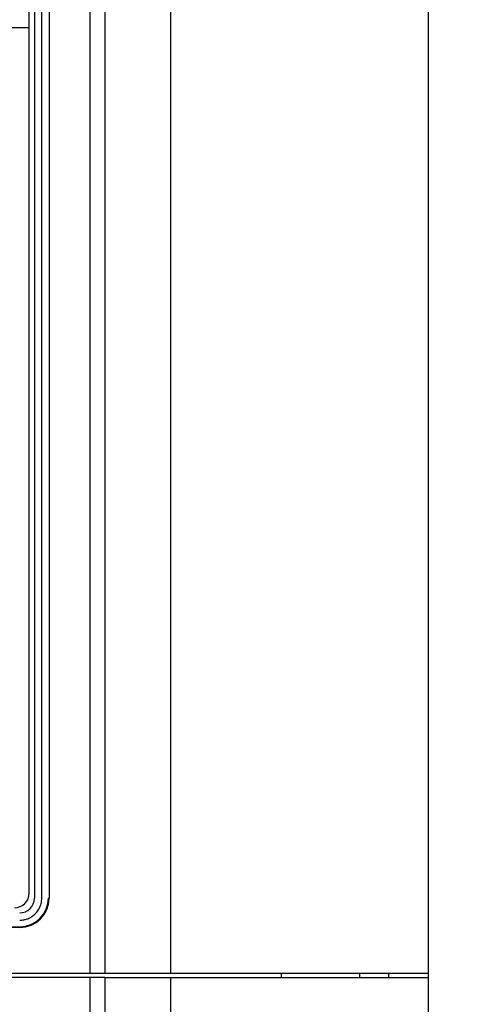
# Model space of a CAD drawing. Header units: millimetres. Extents: x 0 to 423, y 0 to 297.
# Tile 11 of 34: x 145 to 155, y 150 to 172. Entities that reach past the tile are written whole.
import ezdxf

# ---------------------------------------------------------------- set-up
doc = ezdxf.new("R2010")
doc.units = ezdxf.units.MM
doc.layers.add('实线', color=2, linetype='Continuous', lineweight=25)
doc.styles.add('SLDTEXTSTYLE17', font='ARIAL.TTF', dxfattribs={"width": 0.948})
doc.dimstyles.new('SLDDIMSTYLE0', dxfattribs={"dimtxt": 3.5, "dimasz": 2.8, "dimexe": 0, "dimexo": 0.0625, "dimgap": 0.875, "dimtad": 2, "dimlfac": 3, "dimrnd": 1e-09, "dimzin": 12, "dimdsep": 46, "dimtxsty": 'SLDTEXTSTYLE17', "dimsah": 1, "dimcen": 0.09, "dimadec": 0, "dimazin": 3, "dimtfac": 1, "dimtofl": 0, "dimtmove": 0, "dimatfit": 3, "dimfxl": 1, "dimfrac": 2, "dimtolj": 1, "dimtzin": 12, "dimarcsym": 0})

# ---------------------------------------------------------------- blocks, each defined once
blk = doc.blocks.new('_D_2')
at = {"color": 7, "linetype": 'Continuous', "lineweight": 18, "true_color": 0xffffff}
for p, q in [((151.674, 196.58), (166.25, 196.58)), ((165.25, 196.58), (165.25, 95.58)), ((151.674, 95.58), (166.25, 95.58))]:
    blk.add_line(p, q, dxfattribs=at)
for points in [[(165.25, 196.58), (164.9, 193.78), (165.6, 193.78)], [(165.25, 95.58), (165.6, 98.38), (164.9, 98.38)]]:
    blk.add_solid(points, dxfattribs=at)
at = {"color": 7, "linetype": 'Continuous', "lineweight": 18, "true_color": 0xffffff, "insert": (160.738, 143.668), "char_height": 3.5, "attachment_point": 1, "rotation": 90, "style": 'SLDTEXTSTYLE17'}
blk.add_mtext('303', dxfattribs=at)
blk = doc.blocks.new('_D_3')
at = {"color": 7, "linetype": 'Continuous', "lineweight": 18, "true_color": 0xffffff}
for p, q in [((152.174, 199.747), (174.811, 199.747)), ((173.811, 199.747), (173.811, 93.08)), ((149.04, 93.08), (174.811, 93.08))]:
    blk.add_line(p, q, dxfattribs=at)
for points in [[(173.811, 199.747), (173.461, 196.947), (174.161, 196.947)], [(173.811, 93.08), (174.161, 95.88), (173.461, 95.88)]]:
    blk.add_solid(points, dxfattribs=at)
at = {"color": 7, "linetype": 'Continuous', "lineweight": 18, "true_color": 0xffffff, "insert": (169.299, 143.668), "char_height": 3.5, "attachment_point": 1, "rotation": 90, "style": 'SLDTEXTSTYLE17'}
blk.add_mtext('320', dxfattribs=at)

msp = doc.modelspace()

# ---------------------------------------------------------------- linework, layer by layer
at = {"layer": '实线', "color": 2, "linetype": 'Continuous', "lineweight": 25, "true_color": 0xffff00}
for p, q in [((147.0069, 193.7467), (147.0069, 150.4134)), ((148.5032, 150.4134), (148.5032, 193.7467)), ((146.6736, 150.4134), (146.6736, 193.3156)), ((154.3356, 191.7423), (154.3356, 150.4134)), ((154.3402, 150.4134), (154.3402, 191.747)), ((154.3402, 151.4801), (154.3402, 191.7467)), ((145.4069, 184.4465), (145.4069, 152.1131)), ((145.5736, 152.1131), (145.5736, 184.4465)), ((145.7402, 184.4465), (145.7402, 152.1131)), ((145.2902, 171.8465), (145.2902, 184.3298)), ((145.2902, 171.8465), (139.8587, 171.8465)), ((145.2902, 152.2298), (145.2902, 171.8465)), ((145.7237, 152.1131), (145.7402, 152.1131)), ((126.0736, 151.463), (145.0736, 151.463)), ((145.0736, 151.4465), (126.0736, 151.4465)), ((145.0736, 151.463), (145.0736, 151.4465)), ((154.3356, 151.4801), (154.3402, 151.4801)), ((154.3402, 150.9801), (154.3356, 150.9801)), ((154.3402, 146.6467), (154.3402, 150.9801)), ((105.3402, 150.4134), (146.6736, 150.4134)), ((146.6736, 150.3134), (105.3402, 150.3134)), ((146.6736, 150.4134), (147.0069, 150.4134)), ((146.6736, 99.5111), (146.6736, 150.3134)), ((147.0069, 150.3134), (146.6736, 150.3134)), ((147.0069, 150.4134), (148.5032, 150.4134)), ((147.0069, 150.3134), (148.5032, 150.3134)), ((147.0069, 150.3134), (147.0069, 99.0801)), ((148.5032, 99.0801), (148.5032, 150.3134)), ((151.0069, 150.3134), (151.0069, 150.4134)), ((152.7734, 150.4134), (152.7734, 150.3134)), ((153.4402, 150.3134), (153.4402, 150.4134)), ((154.3357, 150.3134), (154.3356, 101.0836))]:
    msp.add_line(p, q, dxfattribs=at)
for centre, radius in [((144.9569, 152.2298), 0.3333), ((145.0736, 152.1131), 0.3333), ((145.0736, 152.1131), 0.6667), ((145.0736, 152.1131), 0.6501)]:
    msp.add_arc(centre, radius, 270, 0, dxfattribs=at)
for points, knots in [([(145.0736, 151.6131), (145.0862, 151.6134), (145.1114, 151.6139), (145.1488, 151.6183), (145.1857, 151.6253), (145.2221, 151.6352), (145.2779, 151.6549), (145.3501, 151.6921), (145.4295, 151.7571), (145.4946, 151.8365), (145.5357, 151.9162), (145.5591, 151.9884), (145.5714, 152.0503), (145.5728, 152.0921), (145.5736, 152.1131)], [0, 0, 0, 0, 0.0482774, 0.0961591, 0.1439201, 0.1918374, 0.2401856, 0.370003, 0.5000481, 0.6298656, 0.7599108, 0.8401054, 0.919707, 1, 1, 1, 1]), ([(148.5032, 150.4134), (148.8782, 150.4134), (149.6305, 150.4134), (150.5414, 150.4134), (151.1902, 150.4134), (151.6231, 150.4134), (151.8815, 150.4134), (152.1287, 150.4134), (152.2469, 150.4134), (152.5894, 150.4134), (152.8013, 150.4134), (153.1981, 150.4134), (153.3827, 150.4134), (153.7258, 150.4134), (153.8833, 150.4134), (154.1017, 150.4134), (154.2415, 150.4134), (154.333, 150.4134), (154.3356, 150.4134)], [0, 0, 0, 0, 0.125, 0.25, 0.3125, 0.375, 0.4375, 0.4375, 0.5, 0.5, 0.625, 0.625, 0.75, 0.75, 0.875, 0.875, 0.9375, 1, 1, 1, 1]), ([(148.5032, 150.3134), (148.5738, 150.3134), (148.7069, 150.3134), (148.8944, 150.3134), (149.1092, 150.3134), (149.3506, 150.3134), (149.7229, 150.3134), (150.1777, 150.3134), (150.7045, 150.3134), (151.1906, 150.3134), (151.6137, 150.3134), (152.0019, 150.3134), (152.4689, 150.3134), (153.0098, 150.3134), (153.4715, 150.3134), (153.8058, 150.3134), (153.9995, 150.3134), (154.1405, 150.3134), (154.2356, 150.3134), (154.2977, 150.3134), (154.3247, 150.3134), (154.3324, 150.3134), (154.3348, 150.3134), (154.3358, 150.3134), (154.3363, 150.3134)], [0, 0, 0, 0, 0.0234944, 0.044317, 0.0624731, 0.0950624, 0.1248731, 0.1873985, 0.2499855, 0.3126161, 0.3752186, 0.4332967, 0.5005931, 0.6221444, 0.7500685, 0.8124179, 0.8744741, 0.9086744, 0.937181, 0.9685058, 0.9841063, 0.9919115, 0.9958219, 1, 1, 1, 1])]:
    msp.add_open_spline(points, degree=3, knots=knots, dxfattribs=at)

# ---------------------------------------------------------------- dimensions: what is measured, and where the dimension line sits
at = {"color": 7, "linetype": 'Continuous', "lineweight": 18, "true_color": 0xffffff}
for base, p1, p2, picture, middle in [((173.8109, 93.0801), (151.6736, 199.7467), (148.5402, 93.0801), '_D_3', (173.8109, 147.6783)), ((165.2501, 95.5801), (151.1736, 196.5801), (151.1736, 95.5801), '_D_2', (165.2501, 147.6783))]:
    dim = msp.add_linear_dim(base=base, p1=p1, p2=p2, angle=90, dimstyle='SLDDIMSTYLE0', dxfattribs=at)
    dim.commit()
    dim.dimension.update_dxf_attribs({"geometry": picture, "text_midpoint": middle, "dimtype": 160})

doc.saveas('drawing.dxf')
